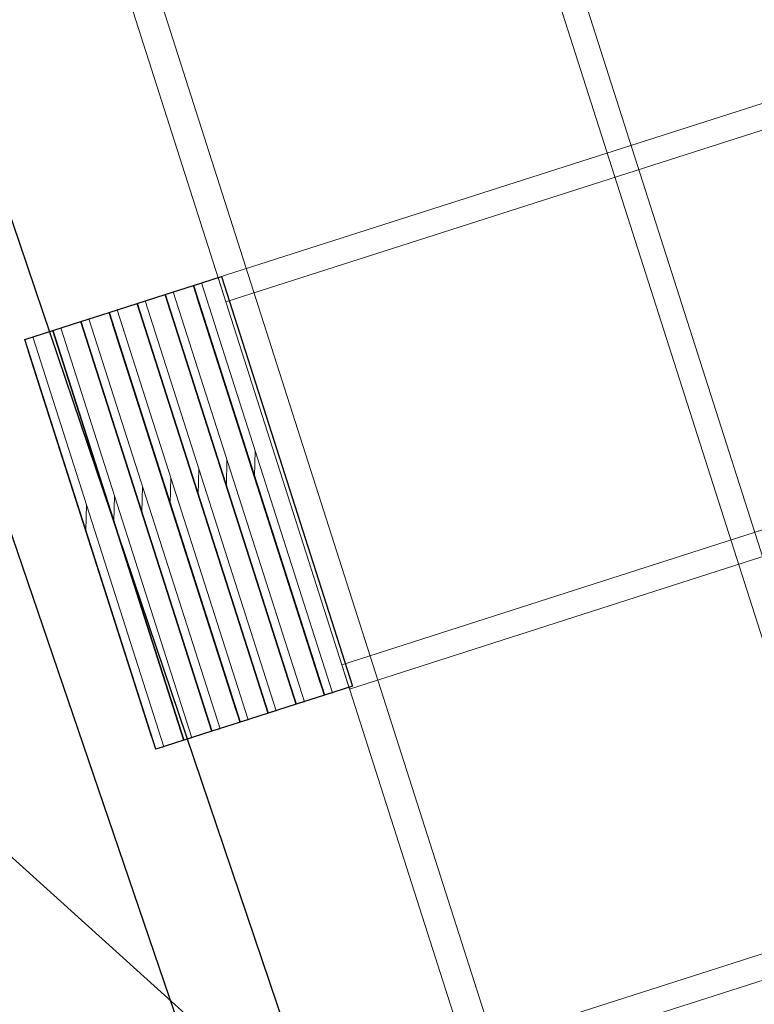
# Model space of a CAD drawing. Header units: metres. Extents: x 1111994 to 1112800, y 1268200 to 1269007.
# Tile 41 of 86: x 1112444 to 1112453, y 1268468 to 1268479. Entities that reach past the tile are written whole.
import ezdxf

# ---------------------------------------------------------------- set-up
doc = ezdxf.new("R2010")
doc.units = ezdxf.units.M
doc.header["$LTSCALE"] = 12.7
doc.header["$MEASUREMENT"] = 0
for name, color, linetype in [('A-PISO GRANITO', 7, 'Continuous'), ('Base', 251, 'Continuous'), ('RED PVC', 5, 'Continuous'), ('TUBERIA SANITARIA', 84, 'Continuous')]:
    doc.layers.add(name, color=color, linetype=linetype)

# ---------------------------------------------------------------- blocks, each defined once
blk = doc.blocks.new('_U152[92]_1', base_point=(451.2101105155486, 273.1836239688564))
at = {"layer": 'A-PISO GRANITO', "linetype": 'Continuous', "lineweight": 0}
h = blk.add_hatch(dxfattribs=at)
h.set_pattern_fill('LADRILLO_COMÚN_0001', color=250, style=0, pattern_type=2)
h.set_pattern_definition([(88.73740500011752, (451.8203019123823, 270.7015219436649), (-7.798105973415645, 0.1718704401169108), [])])
h.paths.add_polyline_path([(451.9155481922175, 270.7319874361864), (450.3618034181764, 275.5895622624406), (450.2665617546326, 275.5590823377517), (451.8203019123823, 270.7015219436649)], flags=0)
at = {"layer": 'A-PISO GRANITO', "linetype": 'Continuous'}
for p, q in [((450.2665571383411, 275.5590967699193), (450.5999191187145, 275.6657259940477)), ((450.5999191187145, 275.6657259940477), (452.1536638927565, 270.8081511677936)), ((451.8203019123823, 270.7015219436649), (450.2665571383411, 275.5590967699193)), ((452.1536638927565, 270.8081511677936), (451.8203019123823, 270.7015219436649))]:
    blk.add_line(p, q, dxfattribs=at)
at = {"layer": 'A-PISO GRANITO', "color": 250, "linetype": 'Continuous', "lineweight": 0}
for p, q in [((450.2665617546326, 275.5590823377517), (450.3618034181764, 275.5895622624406)), ((451.8203019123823, 270.7015219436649), (450.2665617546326, 275.5590823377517)), ((450.3618034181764, 275.5895622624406), (451.9155481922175, 270.7319874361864)), ((451.9155481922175, 270.7319874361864), (451.8203019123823, 270.7015219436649))]:
    blk.add_line(p, q, dxfattribs=at)
blk = doc.blocks.new('_U152[93]_1', base_point=(451.5434724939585, 273.2902531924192))
at = {"layer": 'A-PISO GRANITO', "linetype": 'Continuous', "lineweight": 0}
h = blk.add_hatch(dxfattribs=at)
h.set_pattern_fill('LADRILLO_COMÚN_0001', color=250, style=0, pattern_type=2)
h.set_pattern_definition([(88.73740500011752, (452.1536638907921, 270.8081511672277), (-7.798105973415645, 0.1718704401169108), [])])
h.paths.add_polyline_path([(452.2489101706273, 270.8386166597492), (450.6951653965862, 275.6961914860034), (450.5999237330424, 275.6657115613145), (452.1536638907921, 270.8081511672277)], flags=0)
at = {"layer": 'A-PISO GRANITO', "linetype": 'Continuous'}
for p, q in [((450.5999191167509, 275.6657259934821), (450.9332810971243, 275.7723552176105)), ((450.9332810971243, 275.7723552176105), (452.4870258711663, 270.9147803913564)), ((452.1536638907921, 270.8081511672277), (450.5999191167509, 275.6657259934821)), ((452.4870258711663, 270.9147803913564), (452.1536638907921, 270.8081511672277))]:
    blk.add_line(p, q, dxfattribs=at)
at = {"layer": 'A-PISO GRANITO', "color": 250, "linetype": 'Continuous', "lineweight": 0}
for p, q in [((450.5999237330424, 275.6657115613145), (450.6951653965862, 275.6961914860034)), ((452.1536638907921, 270.8081511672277), (450.5999237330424, 275.6657115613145)), ((450.6951653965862, 275.6961914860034), (452.2489101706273, 270.8386166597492)), ((452.2489101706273, 270.8386166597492), (452.1536638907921, 270.8081511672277))]:
    blk.add_line(p, q, dxfattribs=at)
blk = doc.blocks.new('_U152[94]_1', base_point=(451.8768344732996, 273.3968824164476))
at = {"layer": 'A-PISO GRANITO', "linetype": 'Continuous', "lineweight": 0}
h = blk.add_hatch(dxfattribs=at)
h.set_pattern_fill('LADRILLO_COMÚN_0001', color=250, style=0, pattern_type=2)
h.set_pattern_definition([(88.73740500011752, (452.4870258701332, 270.9147803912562), (-7.798105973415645, 0.1718704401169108), [])])
h.paths.add_polyline_path([(452.5822721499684, 270.9452458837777), (451.0285273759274, 275.8028207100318), (450.9332857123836, 275.7723407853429), (452.4870258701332, 270.9147803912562)], flags=0)
at = {"layer": 'A-PISO GRANITO', "linetype": 'Continuous'}
for p, q in [((450.9332810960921, 275.7723552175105), (451.2666430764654, 275.8789844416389)), ((452.4870258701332, 270.9147803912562), (450.9332810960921, 275.7723552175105)), ((451.2666430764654, 275.8789844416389), (452.8203878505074, 271.0214096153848)), ((452.8203878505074, 271.0214096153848), (452.4870258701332, 270.9147803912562))]:
    blk.add_line(p, q, dxfattribs=at)
at = {"layer": 'A-PISO GRANITO', "color": 250, "linetype": 'Continuous', "lineweight": 0}
for p, q in [((450.9332857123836, 275.7723407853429), (451.0285273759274, 275.8028207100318)), ((452.4870258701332, 270.9147803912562), (450.9332857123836, 275.7723407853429)), ((451.0285273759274, 275.8028207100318), (452.5822721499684, 270.9452458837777)), ((452.5822721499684, 270.9452458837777), (452.4870258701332, 270.9147803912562))]:
    blk.add_line(p, q, dxfattribs=at)
blk = doc.blocks.new('_U152[95]_1', base_point=(452.2101964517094, 273.5035116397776))
at = {"layer": 'A-PISO GRANITO', "linetype": 'Continuous', "lineweight": 0}
h = blk.add_hatch(dxfattribs=at)
h.set_pattern_fill('LADRILLO_COMÚN_0001', color=250, style=0, pattern_type=2)
h.set_pattern_definition([(88.73740500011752, (452.820387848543, 271.0214096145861), (-7.798105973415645, 0.1718704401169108), [])])
h.paths.add_polyline_path([(452.9156341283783, 271.0518751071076), (451.3618893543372, 275.9094499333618), (451.2666476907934, 275.8789700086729), (452.820387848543, 271.0214096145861)], flags=0)
at = {"layer": 'A-PISO GRANITO', "linetype": 'Continuous'}
for p, q in [((451.2666430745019, 275.8789844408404), (451.6000050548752, 275.9856136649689)), ((451.6000050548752, 275.9856136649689), (453.1537498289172, 271.1280388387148)), ((452.820387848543, 271.0214096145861), (451.2666430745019, 275.8789844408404)), ((453.1537498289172, 271.1280388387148), (452.820387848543, 271.0214096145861))]:
    blk.add_line(p, q, dxfattribs=at)
at = {"layer": 'A-PISO GRANITO', "color": 250, "linetype": 'Continuous', "lineweight": 0}
for p, q in [((451.2666476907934, 275.8789700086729), (451.3618893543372, 275.9094499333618)), ((451.3618893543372, 275.9094499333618), (452.9156341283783, 271.0518751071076)), ((452.820387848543, 271.0214096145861), (451.2666476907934, 275.8789700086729)), ((452.9156341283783, 271.0518751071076), (452.820387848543, 271.0214096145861))]:
    blk.add_line(p, q, dxfattribs=at)
blk = doc.blocks.new('_U152[96]_1', base_point=(452.5435584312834, 273.6101408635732))
at = {"layer": 'A-PISO GRANITO', "linetype": 'Continuous', "lineweight": 0}
h = blk.add_hatch(dxfattribs=at)
h.set_pattern_fill('LADRILLO_COMÚN_0001', color=250, style=0, pattern_type=2)
h.set_pattern_definition([(88.73740500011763, (453.153749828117, 271.1280388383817), (-7.798105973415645, 0.1718704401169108), [])])
h.paths.add_polyline_path([(453.2489961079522, 271.1585043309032), (451.6952513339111, 276.0160791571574), (451.6000096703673, 275.9855992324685), (453.153749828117, 271.1280388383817)], flags=0)
at = {"layer": 'A-PISO GRANITO', "linetype": 'Continuous'}
for p, q in [((451.6000050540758, 275.985613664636), (451.9333670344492, 276.0922428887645)), ((451.9333670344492, 276.0922428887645), (453.4871118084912, 271.2346680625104)), ((453.153749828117, 271.1280388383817), (451.6000050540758, 275.985613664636)), ((453.4871118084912, 271.2346680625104), (453.153749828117, 271.1280388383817))]:
    blk.add_line(p, q, dxfattribs=at)
at = {"layer": 'A-PISO GRANITO', "color": 250, "linetype": 'Continuous', "lineweight": 0}
for p, q in [((451.6000096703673, 275.9855992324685), (451.6952513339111, 276.0160791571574)), ((451.6952513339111, 276.0160791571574), (453.2489961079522, 271.1585043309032)), ((453.153749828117, 271.1280388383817), (451.6000096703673, 275.9855992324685)), ((453.2489961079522, 271.1585043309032), (453.153749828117, 271.1280388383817))]:
    blk.add_line(p, q, dxfattribs=at)
blk = doc.blocks.new('_U152[97]_1', base_point=(452.8769204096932, 273.7167700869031))
at = {"layer": 'A-PISO GRANITO', "linetype": 'Continuous', "lineweight": 0}
h = blk.add_hatch(dxfattribs=at)
h.set_pattern_fill('LADRILLO_COMÚN_0001', color=250, style=0, pattern_type=2)
h.set_pattern_definition([(88.73740500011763, (453.4871118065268, 271.2346680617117), (-7.798105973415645, 0.1718704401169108), [])])
h.paths.add_polyline_path([(453.582358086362, 271.2651335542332), (452.0286133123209, 276.1227083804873), (451.9333716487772, 276.0922284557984), (453.4871118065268, 271.2346680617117)], flags=0)
at = {"layer": 'A-PISO GRANITO', "linetype": 'Continuous'}
for p, q in [((451.9333670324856, 276.092242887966), (452.266729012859, 276.1988721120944)), ((452.266729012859, 276.1988721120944), (453.820473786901, 271.3412972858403)), ((453.4871118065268, 271.2346680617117), (451.9333670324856, 276.092242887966)), ((453.820473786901, 271.3412972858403), (453.4871118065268, 271.2346680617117))]:
    blk.add_line(p, q, dxfattribs=at)
at = {"layer": 'A-PISO GRANITO', "color": 250, "linetype": 'Continuous', "lineweight": 0}
for p, q in [((451.9333716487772, 276.0922284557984), (452.0286133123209, 276.1227083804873)), ((452.0286133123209, 276.1227083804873), (453.582358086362, 271.2651335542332)), ((453.4871118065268, 271.2346680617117), (451.9333716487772, 276.0922284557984)), ((453.582358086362, 271.2651335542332), (453.4871118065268, 271.2346680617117))]:
    blk.add_line(p, q, dxfattribs=at)
blk = doc.blocks.new('_U152[98]_1', base_point=(453.2102823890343, 273.8233993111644))
at = {"layer": 'A-PISO GRANITO', "linetype": 'Continuous', "lineweight": 0}
h = blk.add_hatch(dxfattribs=at)
h.set_pattern_fill('LADRILLO_COMÚN_0001', color=250, style=0, pattern_type=2)
h.set_pattern_definition([(88.73740500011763, (453.8204737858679, 271.3412972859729), (-7.798105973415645, 0.1718704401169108), [])])
h.paths.add_polyline_path([(453.9157200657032, 271.3717627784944), (452.3619752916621, 276.2293376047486), (452.2667336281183, 276.1988576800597), (453.8204737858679, 271.3412972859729)], flags=0)
at = {"layer": 'A-PISO GRANITO', "linetype": 'Continuous'}
for p, q in [((452.2667290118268, 276.1988721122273), (452.6000909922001, 276.3055013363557)), ((452.6000909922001, 276.3055013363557), (454.1538357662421, 271.4479265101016)), ((453.8204737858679, 271.3412972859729), (452.2667290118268, 276.1988721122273)), ((454.1538357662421, 271.4479265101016), (453.8204737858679, 271.3412972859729))]:
    blk.add_line(p, q, dxfattribs=at)
at = {"layer": 'A-PISO GRANITO', "color": 250, "linetype": 'Continuous', "lineweight": 0}
for p, q in [((452.2667336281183, 276.1988576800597), (452.3619752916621, 276.2293376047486)), ((453.8204737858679, 271.3412972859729), (452.2667336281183, 276.1988576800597)), ((452.3619752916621, 276.2293376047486), (453.9157200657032, 271.3717627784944)), ((453.9157200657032, 271.3717627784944), (453.8204737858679, 271.3412972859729))]:
    blk.add_line(p, q, dxfattribs=at)

msp = doc.modelspace()

# ---------------------------------------------------------------- linework, layer by layer
at = {"layer": 'Base', "linetype": 'Continuous'}
for p, q in [((1112447.767982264, 1268471.48416677), (1112446.305638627, 1268476.05598819)), ((1112447.434620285, 1268471.377537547), (1112445.972276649, 1268475.949358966)), ((1112447.101258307, 1268471.270908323), (1112445.63891467, 1268475.842729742)), ((1112446.767896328, 1268471.1642791), (1112445.305552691, 1268475.736100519)), ((1112446.43453435, 1268471.057649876), (1112444.972190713, 1268475.629471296)), ((1112446.101172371, 1268470.951020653), (1112444.638828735, 1268475.522842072)), ((1112445.767810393, 1268470.844391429), (1112444.305466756, 1268475.416212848))]:
    msp.add_line(p, q, dxfattribs=at)
at = {"layer": 'Base', "linetype": 'Continuous', "lineweight": 0, "flags": 128}
for points in [[(1112457.105910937, 1268459.194755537), (1112443.853405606, 1268500.626937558), (1112444.139128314, 1268500.718384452), (1112457.391649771, 1268459.286152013)], [(1112452.492740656, 1268457.719241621), (1112439.240267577, 1268499.151322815), (1112439.573613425, 1268499.258002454), (1112452.82610263, 1268457.825870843)], [(1112446.643366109, 1268476.006527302), (1112446.551969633, 1268476.292266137), (1112469.738148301, 1268483.708601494), (1112469.829544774, 1268483.422862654)], [(1112448.11190104, 1268471.415349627), (1112448.020504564, 1268471.701088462), (1112471.200491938, 1268479.136780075), (1112471.291888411, 1268478.851041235)], [(1112449.56805338, 1268466.862884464), (1112449.476656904, 1268467.148623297), (1112472.662835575, 1268474.564958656), (1112472.754232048, 1268474.279219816)]]:
    msp.add_lwpolyline(points, close=True, dxfattribs=at)
msp.add_lwpolyline([(1112488.722816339, 1268464.268233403), (1112479.012974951, 1268461.1624417), (1112481.972733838, 1268451.909152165), (1112475.27360046, 1268449.766366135), (1112472.313841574, 1268459.01965567), (1112454.153695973, 1268453.21094817), (1112453.30780964, 1268453.979636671), (1112450.636523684, 1268463.525813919), (1112443.534658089, 1268469.936309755), (1112443.157317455, 1268471.116014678), (1112438.607975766, 1268477.498183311), (1112432.383500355, 1268496.958171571)], dxfattribs=at)
at = {"layer": 'RED PVC'}
msp.add_line((1112450.509490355, 1268458.060712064), (1112435.992714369, 1268500.939430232), dxfattribs=at)
at = {"layer": 'TUBERIA SANITARIA'}
msp.add_line((1112449.899165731, 1268456.277906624), (1112434.366462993, 1268501.755335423), dxfattribs=at)

# ---------------------------------------------------------------- block references
at = {"layer": 'Base', "linetype": 'Continuous', "lineweight": 0}
for name, p in [('_U152[98]_1', (1112447.203489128, 1268473.823399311)), ('_U152[97]_1', (1112446.870127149, 1268473.716770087)), ('_U152[96]_1', (1112446.536765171, 1268473.610140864)), ('_U152[95]_1', (1112446.203403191, 1268473.50351164)), ('_U152[94]_1', (1112445.870041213, 1268473.396882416)), ('_U152[93]_1', (1112445.536679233, 1268473.290253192)), ('_U152[92]_1', (1112445.203317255, 1268473.183623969))]:
    msp.add_blockref(name, p, dxfattribs=at)

doc.saveas('drawing.dxf')
